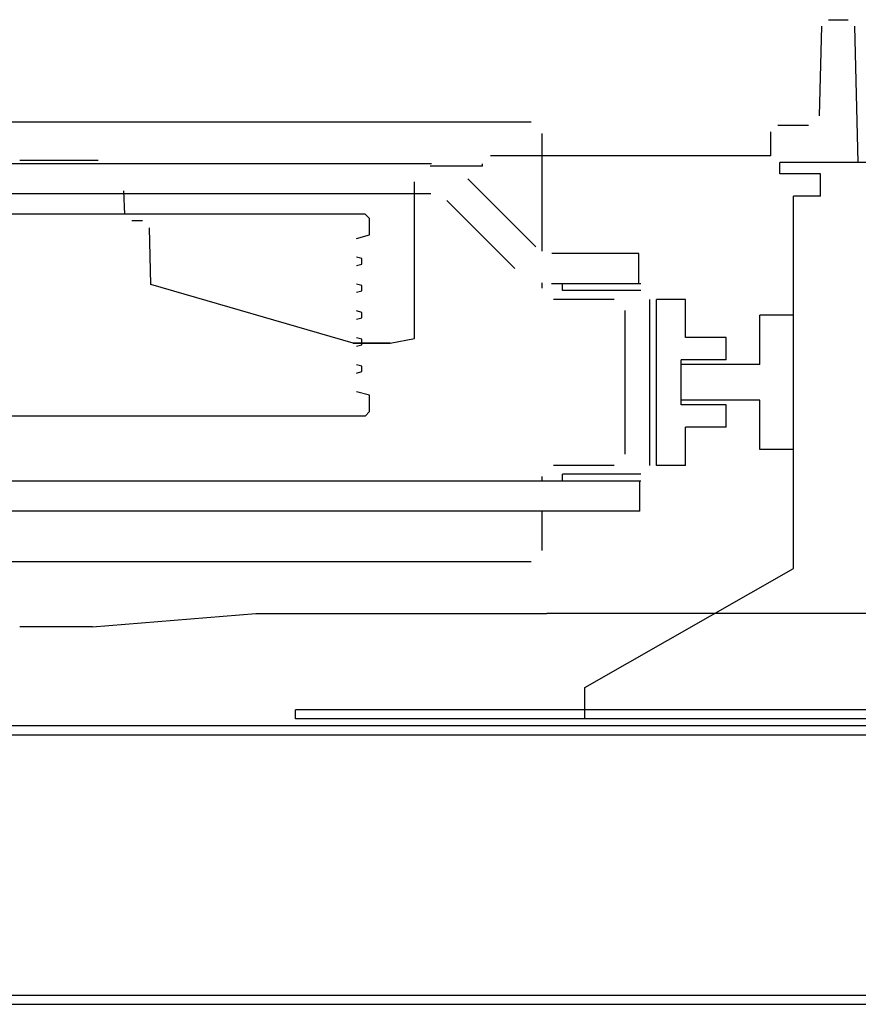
# Model space of a CAD drawing. Header units: millimetres. Extents: x -8838 to 31257, y -6224 to 3754.
# Tile 114 of 205: x 3777 to 3815, y -4956 to -4912. Entities that reach past the tile are written whole.
import ezdxf

# ---------------------------------------------------------------- set-up
doc = ezdxf.new("R2010")
doc.units = ezdxf.units.MM
doc.header["$LTSCALE"] = 10
doc.header["$MEASUREMENT"] = 0
doc.linetypes.add('rzut 2 pietra$0$ArchiTECH.PC Solid Line Type', pattern=[0])
doc.linetypes.add('SUFIT_2 PIETRO$0$ArchiTECH.PC Solid Line Type', pattern=[0])
doc.layers.add('IS_ARCH', color=254, linetype='CONTINUOUS', lineweight=18)
doc.layers.add('SUFIT_2 PIETRO$0$WINDA', color=254, linetype='CONTINUOUS')

msp = doc.modelspace()

# ---------------------------------------------------------------- linework, layer by layer
at = {"layer": 'IS_ARCH', "linetype": 'rzut 2 pietra$0$ArchiTECH.PC Solid Line Type'}
for p, q in [((3813.369, -4911.718), (3814.238, -4911.718)), ((3813.369, -4911.718), (3814.238, -4911.718)), ((3813.369, -4911.718), (3814.238, -4911.718)), ((3812.965, -4916.007), (3813.069, -4912.01)), ((3812.965, -4916.007), (3813.069, -4912.01)), ((3812.965, -4916.007), (3813.069, -4912.01)), ((3814.691, -4918.09), (3814.536, -4912.01)), ((3814.691, -4918.09), (3814.536, -4912.01)), ((3814.691, -4918.09), (3814.536, -4912.01)), ((3800.098, -4916.29), (3743.498, -4916.29)), ((3800.098, -4916.29), (3743.498, -4916.29)), ((3800.098, -4916.29), (3743.498, -4916.29)), ((3811.097, -4916.418), (3812.473, -4916.418)), ((3811.097, -4916.418), (3812.473, -4916.418)), ((3811.097, -4916.418), (3812.473, -4916.418)), ((3800.598, -4922.045), (3800.598, -4916.79)), ((3800.598, -4922.045), (3800.598, -4916.79)), ((3800.598, -4922.045), (3800.598, -4916.79)), ((3810.797, -4917.79), (3810.797, -4916.718)), ((3810.797, -4917.79), (3810.797, -4916.718)), ((3810.797, -4917.79), (3810.797, -4916.718)), ((3810.797, -4917.79), (3798.289, -4917.79)), ((3810.797, -4917.79), (3798.289, -4917.79)), ((3810.797, -4917.79), (3798.289, -4917.79)), ((3795.656, -4918.14), (3747.94, -4918.14)), ((3795.656, -4918.14), (3747.94, -4918.14)), ((3795.656, -4918.14), (3747.94, -4918.14)), ((3780.796, -4917.993), (3777.297, -4917.993)), ((3780.796, -4917.993), (3777.297, -4917.993)), ((3780.796, -4917.993), (3777.297, -4917.993)), ((3797.939, -4918.243), (3795.597, -4918.243)), ((3797.939, -4918.243), (3795.597, -4918.243)), ((3797.939, -4918.243), (3795.597, -4918.243)), ((3797.939, -4918.243), (3797.939, -4918.14)), ((3797.939, -4918.243), (3797.939, -4918.14)), ((3797.939, -4918.243), (3797.939, -4918.14)), ((3828.398, -4918.09), (3811.198, -4918.09)), ((3811.198, -4918.59), (3811.198, -4918.09)), ((3828.398, -4918.09), (3811.198, -4918.09)), ((3811.198, -4918.59), (3811.198, -4918.09)), ((3811.198, -4918.59), (3811.198, -4918.09)), ((3828.398, -4918.09), (3811.198, -4918.09)), ((3812.998, -4918.59), (3811.198, -4918.59)), ((3812.998, -4918.59), (3811.198, -4918.59)), ((3812.998, -4918.59), (3811.198, -4918.59)), ((3812.998, -4919.59), (3812.998, -4918.59)), ((3812.998, -4919.59), (3812.998, -4918.59)), ((3812.998, -4919.59), (3812.998, -4918.59)), ((3794.897, -4925.94), (3794.897, -4918.943)), ((3794.897, -4925.94), (3794.897, -4918.943)), ((3794.897, -4925.94), (3794.897, -4918.943)), ((3800.316, -4921.847), (3797.283, -4918.813)), ((3800.316, -4921.847), (3797.283, -4918.813)), ((3800.316, -4921.847), (3797.283, -4918.813)), ((3795.636, -4919.49), (3747.961, -4919.49)), ((3795.636, -4919.49), (3747.961, -4919.49)), ((3795.636, -4919.49), (3747.961, -4919.49)), ((3781.981, -4920.393), (3781.944, -4919.344)), ((3781.981, -4920.393), (3781.944, -4919.344)), ((3781.981, -4920.393), (3781.944, -4919.344)), ((3811.798, -4936.19), (3811.798, -4919.59)), ((3812.998, -4919.59), (3811.798, -4919.59)), ((3811.798, -4936.19), (3811.798, -4919.59)), ((3812.998, -4919.59), (3811.798, -4919.59)), ((3812.998, -4919.59), (3811.798, -4919.59)), ((3811.798, -4936.19), (3811.798, -4919.59)), ((3799.376, -4922.816), (3796.343, -4919.782)), ((3799.376, -4922.816), (3796.343, -4919.782)), ((3799.376, -4922.816), (3796.343, -4919.782)), ((3792.698, -4920.39), (3750.898, -4920.39)), ((3792.698, -4920.39), (3750.898, -4920.39)), ((3792.698, -4920.39), (3750.898, -4920.39)), ((3792.898, -4920.59), (3792.698, -4920.39)), ((3792.898, -4920.59), (3792.698, -4920.39)), ((3792.898, -4920.59), (3792.698, -4920.39)), ((3782.772, -4920.693), (3782.291, -4920.693)), ((3782.772, -4920.693), (3782.291, -4920.693)), ((3782.772, -4920.693), (3782.291, -4920.693)), ((3783.149, -4923.524), (3783.082, -4920.994)), ((3783.149, -4923.524), (3783.082, -4920.994)), ((3783.149, -4923.524), (3783.082, -4920.994)), ((3792.898, -4921.318), (3792.898, -4920.59)), ((3792.898, -4921.318), (3792.898, -4920.59)), ((3792.898, -4921.318), (3792.898, -4920.59)), ((3792.317, -4921.474), (3792.898, -4921.318)), ((3792.317, -4921.474), (3792.898, -4921.318)), ((3792.317, -4921.474), (3792.898, -4921.318)), ((3792.548, -4922.367), (3792.317, -4922.305)), ((3792.548, -4922.367), (3792.317, -4922.305)), ((3792.548, -4922.367), (3792.317, -4922.305)), ((3804.898, -4922.14), (3801.023, -4922.14)), ((3804.898, -4922.14), (3801.023, -4922.14)), ((3804.898, -4922.14), (3801.023, -4922.14)), ((3804.898, -4923.49), (3804.898, -4922.14)), ((3804.898, -4923.49), (3804.898, -4922.14)), ((3804.898, -4923.49), (3804.898, -4922.14)), ((3792.317, -4922.674), (3792.548, -4922.612)), ((3792.317, -4922.674), (3792.548, -4922.612)), ((3792.317, -4922.674), (3792.548, -4922.612)), ((3792.548, -4922.612), (3792.548, -4922.367)), ((3792.548, -4922.612), (3792.548, -4922.367)), ((3792.548, -4922.612), (3792.548, -4922.367)), ((3792.162, -4926.143), (3783.149, -4923.524)), ((3792.162, -4926.143), (3783.149, -4923.524)), ((3792.162, -4926.143), (3783.149, -4923.524)), ((3792.548, -4923.567), (3792.317, -4923.505)), ((3792.548, -4923.567), (3792.317, -4923.505)), ((3792.548, -4923.567), (3792.317, -4923.505)), ((3792.548, -4923.812), (3792.548, -4923.567)), ((3792.548, -4923.812), (3792.548, -4923.567)), ((3792.548, -4923.812), (3792.548, -4923.567)), ((3800.598, -4923.69), (3800.598, -4923.454)), ((3800.598, -4923.69), (3800.598, -4923.454)), ((3800.598, -4923.69), (3800.598, -4923.454)), ((3804.998, -4923.49), (3801.003, -4923.49)), ((3804.998, -4923.49), (3801.003, -4923.49)), ((3804.998, -4923.49), (3801.003, -4923.49)), ((3801.498, -4923.79), (3801.498, -4923.49)), ((3801.498, -4923.79), (3801.498, -4923.49)), ((3801.498, -4923.79), (3801.498, -4923.49)), ((3792.317, -4923.874), (3792.548, -4923.812)), ((3792.317, -4923.874), (3792.548, -4923.812)), ((3792.317, -4923.874), (3792.548, -4923.812)), ((3804.998, -4923.79), (3801.498, -4923.79)), ((3804.998, -4923.79), (3801.498, -4923.79)), ((3804.998, -4923.79), (3801.498, -4923.79)), ((3803.798, -4924.19), (3801.098, -4924.19)), ((3803.798, -4924.19), (3801.098, -4924.19)), ((3803.798, -4924.19), (3801.098, -4924.19)), ((3805.398, -4931.59), (3805.398, -4924.19)), ((3805.398, -4931.59), (3805.398, -4924.19)), ((3805.398, -4931.59), (3805.398, -4924.19)), ((3806.988, -4924.19), (3805.698, -4924.19)), ((3805.698, -4931.59), (3805.698, -4924.19)), ((3806.988, -4924.19), (3805.698, -4924.19)), ((3805.698, -4931.59), (3805.698, -4924.19)), ((3805.698, -4931.59), (3805.698, -4924.19)), ((3806.988, -4924.19), (3805.698, -4924.19)), ((3806.988, -4925.89), (3806.988, -4924.19)), ((3806.988, -4925.89), (3806.988, -4924.19)), ((3806.988, -4925.89), (3806.988, -4924.19)), ((3792.548, -4924.767), (3792.317, -4924.705)), ((3792.548, -4924.767), (3792.317, -4924.705)), ((3792.548, -4924.767), (3792.317, -4924.705)), ((3792.548, -4925.012), (3792.548, -4924.767)), ((3792.548, -4925.012), (3792.548, -4924.767)), ((3792.548, -4925.012), (3792.548, -4924.767)), ((3804.298, -4931.09), (3804.298, -4924.69)), ((3804.298, -4931.09), (3804.298, -4924.69)), ((3804.298, -4931.09), (3804.298, -4924.69)), ((3810.298, -4927.09), (3810.298, -4924.89)), ((3811.798, -4924.89), (3810.298, -4924.89)), ((3810.298, -4927.09), (3810.298, -4924.89)), ((3811.798, -4924.89), (3810.298, -4924.89)), ((3811.798, -4924.89), (3810.298, -4924.89)), ((3810.298, -4927.09), (3810.298, -4924.89)), ((3811.798, -4930.89), (3811.798, -4924.89)), ((3811.798, -4930.89), (3811.798, -4924.89)), ((3811.798, -4930.89), (3811.798, -4924.89)), ((3792.317, -4925.074), (3792.548, -4925.012)), ((3792.317, -4925.074), (3792.548, -4925.012)), ((3792.317, -4925.074), (3792.548, -4925.012)), ((3793.812, -4926.143), (3792.161, -4926.143)), ((3793.812, -4926.143), (3792.161, -4926.143)), ((3793.812, -4926.143), (3792.161, -4926.143)), ((3792.162, -4926.143), (3793.812, -4926.143)), ((3793.812, -4926.143), (3792.162, -4926.143)), ((3792.162, -4926.143), (3793.812, -4926.143)), ((3793.812, -4926.143), (3792.162, -4926.143)), ((3793.812, -4926.143), (3792.162, -4926.143)), ((3792.162, -4926.143), (3793.812, -4926.143)), ((3792.548, -4925.967), (3792.317, -4925.905)), ((3792.548, -4925.967), (3792.317, -4925.905)), ((3792.548, -4925.967), (3792.317, -4925.905)), ((3792.317, -4926.274), (3792.548, -4926.212)), ((3792.317, -4926.274), (3792.548, -4926.212)), ((3792.317, -4926.274), (3792.548, -4926.212)), ((3792.548, -4926.212), (3792.548, -4925.967)), ((3792.548, -4926.212), (3792.548, -4925.967)), ((3792.548, -4926.212), (3792.548, -4925.967)), ((3793.812, -4926.143), (3794.897, -4925.94)), ((3793.812, -4926.143), (3794.897, -4925.94)), ((3793.812, -4926.143), (3794.897, -4925.94)), ((3808.798, -4925.89), (3806.988, -4925.89)), ((3808.798, -4925.89), (3806.988, -4925.89)), ((3808.798, -4925.89), (3806.988, -4925.89)), ((3808.798, -4926.89), (3808.798, -4925.89)), ((3808.798, -4926.89), (3808.798, -4925.89)), ((3808.798, -4926.89), (3808.798, -4925.89)), ((3792.548, -4927.167), (3792.317, -4927.105)), ((3792.548, -4927.167), (3792.317, -4927.105)), ((3792.548, -4927.167), (3792.317, -4927.105)), ((3808.798, -4926.89), (3806.798, -4926.89)), ((3806.798, -4928.89), (3806.798, -4926.89)), ((3808.798, -4926.89), (3806.798, -4926.89)), ((3806.798, -4928.89), (3806.798, -4926.89)), ((3806.798, -4928.89), (3806.798, -4926.89)), ((3808.798, -4926.89), (3806.798, -4926.89)), ((3810.298, -4927.09), (3806.798, -4927.09)), ((3806.798, -4928.69), (3806.798, -4927.09)), ((3810.298, -4927.09), (3806.798, -4927.09)), ((3806.798, -4928.69), (3806.798, -4927.09)), ((3806.798, -4928.69), (3806.798, -4927.09)), ((3810.298, -4927.09), (3806.798, -4927.09)), ((3792.317, -4927.474), (3792.548, -4927.412)), ((3792.317, -4927.474), (3792.548, -4927.412)), ((3792.317, -4927.474), (3792.548, -4927.412)), ((3792.548, -4927.412), (3792.548, -4927.167)), ((3792.548, -4927.412), (3792.548, -4927.167)), ((3792.548, -4927.412), (3792.548, -4927.167)), ((3792.898, -4928.461), (3792.317, -4928.305)), ((3792.898, -4928.461), (3792.317, -4928.305)), ((3792.898, -4928.461), (3792.317, -4928.305)), ((3792.898, -4929.19), (3792.898, -4928.461)), ((3792.898, -4929.19), (3792.898, -4928.461)), ((3792.898, -4929.19), (3792.898, -4928.461)), ((3810.298, -4928.69), (3806.798, -4928.69)), ((3810.298, -4928.69), (3806.798, -4928.69)), ((3810.298, -4928.69), (3806.798, -4928.69)), ((3808.798, -4928.89), (3806.798, -4928.89)), ((3808.798, -4928.89), (3806.798, -4928.89)), ((3808.798, -4928.89), (3806.798, -4928.89)), ((3808.798, -4929.89), (3808.798, -4928.89)), ((3808.798, -4929.89), (3808.798, -4928.89)), ((3808.798, -4929.89), (3808.798, -4928.89)), ((3810.298, -4930.89), (3810.298, -4928.69)), ((3810.298, -4930.89), (3810.298, -4928.69)), ((3810.298, -4930.89), (3810.298, -4928.69)), ((3792.698, -4929.39), (3792.898, -4929.19)), ((3792.698, -4929.39), (3792.898, -4929.19)), ((3792.698, -4929.39), (3792.898, -4929.19)), ((3792.698, -4929.39), (3750.898, -4929.39)), ((3792.698, -4929.39), (3750.898, -4929.39)), ((3792.698, -4929.39), (3750.898, -4929.39)), ((3808.798, -4929.89), (3806.988, -4929.89)), ((3806.988, -4931.59), (3806.988, -4929.89)), ((3808.798, -4929.89), (3806.988, -4929.89)), ((3806.988, -4931.59), (3806.988, -4929.89)), ((3806.988, -4931.59), (3806.988, -4929.89)), ((3808.798, -4929.89), (3806.988, -4929.89)), ((3811.798, -4930.89), (3810.298, -4930.89)), ((3811.798, -4930.89), (3810.298, -4930.89)), ((3811.798, -4930.89), (3810.298, -4930.89)), ((3803.798, -4931.59), (3801.098, -4931.59)), ((3803.798, -4931.59), (3801.098, -4931.59)), ((3803.798, -4931.59), (3801.098, -4931.59)), ((3806.988, -4931.59), (3805.698, -4931.59)), ((3806.988, -4931.59), (3805.698, -4931.59)), ((3806.988, -4931.59), (3805.698, -4931.59)), ((3804.998, -4932.29), (3738.599, -4932.29)), ((3804.998, -4932.29), (3738.599, -4932.29)), ((3804.998, -4932.29), (3738.599, -4932.29)), ((3800.598, -4932.29), (3800.598, -4932.09)), ((3800.598, -4932.29), (3800.598, -4932.09)), ((3800.598, -4932.29), (3800.598, -4932.09)), ((3804.998, -4931.99), (3801.498, -4931.99)), ((3801.498, -4932.29), (3801.498, -4931.99)), ((3804.998, -4931.99), (3801.498, -4931.99)), ((3801.498, -4932.29), (3801.498, -4931.99)), ((3801.498, -4932.29), (3801.498, -4931.99)), ((3804.998, -4931.99), (3801.498, -4931.99)), ((3804.948, -4933.64), (3804.948, -4932.29)), ((3804.948, -4933.64), (3804.948, -4932.29)), ((3804.948, -4933.64), (3804.948, -4932.29)), ((3804.948, -4933.64), (3738.749, -4933.64)), ((3804.948, -4933.64), (3738.749, -4933.64)), ((3804.948, -4933.64), (3738.749, -4933.64)), ((3800.598, -4935.39), (3800.598, -4933.64)), ((3800.598, -4935.39), (3800.598, -4933.64)), ((3800.598, -4935.39), (3800.598, -4933.64)), ((3800.098, -4935.89), (3743.498, -4935.89)), ((3800.098, -4935.89), (3743.498, -4935.89)), ((3800.098, -4935.89), (3743.498, -4935.89)), ((3802.498, -4941.49), (3811.798, -4936.19)), ((3802.498, -4941.49), (3811.798, -4936.19)), ((3802.498, -4941.49), (3811.798, -4936.19)), ((3780.545, -4938.793), (3787.825, -4938.193)), ((3780.545, -4938.793), (3787.825, -4938.193)), ((3780.545, -4938.793), (3787.825, -4938.193)), ((3787.825, -4938.193), (3800.797, -4938.193)), ((3787.825, -4938.193), (3800.797, -4938.193)), ((3787.825, -4938.193), (3800.797, -4938.193)), ((3819.797, -4938.193), (3800.797, -4938.193)), ((3819.797, -4938.193), (3800.797, -4938.193)), ((3819.797, -4938.193), (3800.797, -4938.193)), ((3780.545, -4938.793), (3777.297, -4938.793)), ((3780.545, -4938.793), (3777.297, -4938.793)), ((3780.545, -4938.793), (3777.297, -4938.793)), ((3802.498, -4942.89), (3802.498, -4941.49)), ((3802.498, -4942.89), (3802.498, -4941.49)), ((3802.498, -4942.89), (3802.498, -4941.49)), ((3789.598, -4942.89), (3789.598, -4942.49)), ((3857.648, -4942.49), (3789.598, -4942.49)), ((3789.598, -4942.89), (3789.598, -4942.49)), ((3857.648, -4942.49), (3789.598, -4942.49)), ((3857.648, -4942.49), (3789.598, -4942.49)), ((3789.598, -4942.89), (3789.598, -4942.49)), ((3869.598, -4942.89), (3789.598, -4942.89)), ((3869.598, -4942.89), (3789.598, -4942.89)), ((3869.598, -4942.89), (3789.598, -4942.89)), ((3905.298, -4943.21), (3715.298, -4943.21)), ((3905.298, -4943.21), (3715.298, -4943.21)), ((3905.298, -4943.21), (3715.298, -4943.21)), ((3905.298, -4943.21), (3715.298, -4943.21)), ((3905.298, -4943.624), (3715.428, -4943.624)), ((3703.298, -4955.21), (3917.298, -4955.21)), ((3703.428, -4955.624), (3917.298, -4955.624))]:
    msp.add_line(p, q, dxfattribs=at)
at = {"layer": 'SUFIT_2 PIETRO$0$WINDA', "linetype": 'SUFIT_2 PIETRO$0$ArchiTECH.PC Solid Line Type'}
for p, q in [((3813.369, -4911.718), (3814.238, -4911.718)), ((3813.369, -4911.718), (3814.238, -4911.718)), ((3813.369, -4911.718), (3814.238, -4911.718)), ((3812.965, -4916.007), (3813.069, -4912.01)), ((3812.965, -4916.007), (3813.069, -4912.01)), ((3812.965, -4916.007), (3813.069, -4912.01)), ((3814.691, -4918.09), (3814.536, -4912.01)), ((3814.691, -4918.09), (3814.536, -4912.01)), ((3814.691, -4918.09), (3814.536, -4912.01)), ((3800.098, -4916.29), (3743.498, -4916.29)), ((3800.098, -4916.29), (3743.498, -4916.29)), ((3800.098, -4916.29), (3743.498, -4916.29)), ((3811.097, -4916.418), (3812.473, -4916.418)), ((3811.097, -4916.418), (3812.473, -4916.418)), ((3811.097, -4916.418), (3812.473, -4916.418)), ((3800.598, -4922.045), (3800.598, -4916.79)), ((3800.598, -4922.045), (3800.598, -4916.79)), ((3800.598, -4922.045), (3800.598, -4916.79)), ((3810.797, -4917.79), (3810.797, -4916.718)), ((3810.797, -4917.79), (3810.797, -4916.718)), ((3810.797, -4917.79), (3810.797, -4916.718)), ((3810.797, -4917.79), (3798.289, -4917.79)), ((3810.797, -4917.79), (3798.289, -4917.79)), ((3810.797, -4917.79), (3798.289, -4917.79)), ((3795.656, -4918.14), (3747.94, -4918.14)), ((3795.656, -4918.14), (3747.94, -4918.14)), ((3795.656, -4918.14), (3747.94, -4918.14)), ((3780.796, -4917.993), (3777.297, -4917.993)), ((3780.796, -4917.993), (3777.297, -4917.993)), ((3780.796, -4917.993), (3777.297, -4917.993)), ((3797.939, -4918.243), (3795.597, -4918.243)), ((3797.939, -4918.243), (3795.597, -4918.243)), ((3797.939, -4918.243), (3795.597, -4918.243)), ((3797.939, -4918.243), (3797.939, -4918.14)), ((3797.939, -4918.243), (3797.939, -4918.14)), ((3797.939, -4918.243), (3797.939, -4918.14)), ((3828.398, -4918.09), (3811.198, -4918.09)), ((3811.198, -4918.59), (3811.198, -4918.09)), ((3811.198, -4918.59), (3811.198, -4918.09)), ((3828.398, -4918.09), (3811.198, -4918.09)), ((3811.198, -4918.59), (3811.198, -4918.09)), ((3828.398, -4918.09), (3811.198, -4918.09)), ((3812.998, -4918.59), (3811.198, -4918.59)), ((3812.998, -4918.59), (3811.198, -4918.59)), ((3812.998, -4918.59), (3811.198, -4918.59)), ((3812.998, -4919.59), (3812.998, -4918.59)), ((3812.998, -4919.59), (3812.998, -4918.59)), ((3812.998, -4919.59), (3812.998, -4918.59)), ((3794.897, -4925.94), (3794.897, -4918.943)), ((3794.897, -4925.94), (3794.897, -4918.943)), ((3794.897, -4925.94), (3794.897, -4918.943)), ((3800.316, -4921.847), (3797.283, -4918.813)), ((3800.316, -4921.847), (3797.283, -4918.813)), ((3800.316, -4921.847), (3797.283, -4918.813)), ((3795.636, -4919.49), (3747.961, -4919.49)), ((3795.636, -4919.49), (3747.961, -4919.49)), ((3795.636, -4919.49), (3747.961, -4919.49)), ((3781.981, -4920.393), (3781.944, -4919.344)), ((3781.981, -4920.393), (3781.944, -4919.344)), ((3781.981, -4920.393), (3781.944, -4919.344)), ((3811.798, -4936.19), (3811.798, -4919.59)), ((3812.998, -4919.59), (3811.798, -4919.59)), ((3812.998, -4919.59), (3811.798, -4919.59)), ((3811.798, -4936.19), (3811.798, -4919.59)), ((3812.998, -4919.59), (3811.798, -4919.59)), ((3811.798, -4936.19), (3811.798, -4919.59)), ((3799.376, -4922.816), (3796.343, -4919.782)), ((3799.376, -4922.816), (3796.343, -4919.782)), ((3799.376, -4922.816), (3796.343, -4919.782)), ((3792.698, -4920.39), (3750.898, -4920.39)), ((3792.698, -4920.39), (3750.898, -4920.39)), ((3792.698, -4920.39), (3750.898, -4920.39)), ((3792.898, -4920.59), (3792.698, -4920.39)), ((3792.898, -4920.59), (3792.698, -4920.39)), ((3792.898, -4920.59), (3792.698, -4920.39)), ((3782.772, -4920.693), (3782.291, -4920.693)), ((3782.772, -4920.693), (3782.291, -4920.693)), ((3782.772, -4920.693), (3782.291, -4920.693)), ((3783.149, -4923.524), (3783.082, -4920.994)), ((3783.149, -4923.524), (3783.082, -4920.994)), ((3783.149, -4923.524), (3783.082, -4920.994)), ((3792.898, -4921.318), (3792.898, -4920.59)), ((3792.898, -4921.318), (3792.898, -4920.59)), ((3792.898, -4921.318), (3792.898, -4920.59)), ((3792.317, -4921.474), (3792.898, -4921.318)), ((3792.317, -4921.474), (3792.898, -4921.318)), ((3792.317, -4921.474), (3792.898, -4921.318)), ((3792.548, -4922.367), (3792.317, -4922.305)), ((3792.548, -4922.367), (3792.317, -4922.305)), ((3792.548, -4922.367), (3792.317, -4922.305)), ((3804.898, -4922.14), (3801.023, -4922.14)), ((3804.898, -4922.14), (3801.023, -4922.14)), ((3804.898, -4922.14), (3801.023, -4922.14)), ((3804.898, -4923.49), (3804.898, -4922.14)), ((3804.898, -4923.49), (3804.898, -4922.14)), ((3804.898, -4923.49), (3804.898, -4922.14)), ((3792.317, -4922.674), (3792.548, -4922.612)), ((3792.317, -4922.674), (3792.548, -4922.612)), ((3792.317, -4922.674), (3792.548, -4922.612)), ((3792.548, -4922.612), (3792.548, -4922.367)), ((3792.548, -4922.612), (3792.548, -4922.367)), ((3792.548, -4922.612), (3792.548, -4922.367)), ((3792.162, -4926.143), (3783.149, -4923.524)), ((3792.162, -4926.143), (3783.149, -4923.524)), ((3792.162, -4926.143), (3783.149, -4923.524)), ((3792.548, -4923.567), (3792.317, -4923.505)), ((3792.548, -4923.567), (3792.317, -4923.505)), ((3792.548, -4923.567), (3792.317, -4923.505)), ((3792.548, -4923.812), (3792.548, -4923.567)), ((3792.548, -4923.812), (3792.548, -4923.567)), ((3792.548, -4923.812), (3792.548, -4923.567)), ((3800.598, -4923.69), (3800.598, -4923.454)), ((3800.598, -4923.69), (3800.598, -4923.454)), ((3800.598, -4923.69), (3800.598, -4923.454)), ((3804.998, -4923.49), (3801.003, -4923.49)), ((3804.998, -4923.49), (3801.003, -4923.49)), ((3804.998, -4923.49), (3801.003, -4923.49)), ((3801.498, -4923.79), (3801.498, -4923.49)), ((3801.498, -4923.79), (3801.498, -4923.49)), ((3801.498, -4923.79), (3801.498, -4923.49)), ((3792.317, -4923.874), (3792.548, -4923.812)), ((3792.317, -4923.874), (3792.548, -4923.812)), ((3792.317, -4923.874), (3792.548, -4923.812)), ((3804.998, -4923.79), (3801.498, -4923.79)), ((3804.998, -4923.79), (3801.498, -4923.79)), ((3804.998, -4923.79), (3801.498, -4923.79)), ((3803.798, -4924.19), (3801.098, -4924.19)), ((3803.798, -4924.19), (3801.098, -4924.19)), ((3803.798, -4924.19), (3801.098, -4924.19)), ((3805.398, -4931.59), (3805.398, -4924.19)), ((3805.398, -4931.59), (3805.398, -4924.19)), ((3805.398, -4931.59), (3805.398, -4924.19)), ((3806.988, -4924.19), (3805.698, -4924.19)), ((3805.698, -4931.59), (3805.698, -4924.19)), ((3805.698, -4931.59), (3805.698, -4924.19)), ((3806.988, -4924.19), (3805.698, -4924.19)), ((3805.698, -4931.59), (3805.698, -4924.19)), ((3806.988, -4924.19), (3805.698, -4924.19)), ((3806.988, -4925.89), (3806.988, -4924.19)), ((3806.988, -4925.89), (3806.988, -4924.19)), ((3806.988, -4925.89), (3806.988, -4924.19)), ((3792.548, -4924.767), (3792.317, -4924.705)), ((3792.548, -4924.767), (3792.317, -4924.705)), ((3792.548, -4924.767), (3792.317, -4924.705)), ((3792.548, -4925.012), (3792.548, -4924.767)), ((3792.548, -4925.012), (3792.548, -4924.767)), ((3792.548, -4925.012), (3792.548, -4924.767)), ((3804.298, -4931.09), (3804.298, -4924.69)), ((3804.298, -4931.09), (3804.298, -4924.69)), ((3804.298, -4931.09), (3804.298, -4924.69)), ((3810.298, -4927.09), (3810.298, -4924.89)), ((3811.798, -4924.89), (3810.298, -4924.89)), ((3811.798, -4924.89), (3810.298, -4924.89)), ((3810.298, -4927.09), (3810.298, -4924.89)), ((3811.798, -4924.89), (3810.298, -4924.89)), ((3810.298, -4927.09), (3810.298, -4924.89)), ((3811.798, -4930.89), (3811.798, -4924.89)), ((3811.798, -4930.89), (3811.798, -4924.89)), ((3811.798, -4930.89), (3811.798, -4924.89)), ((3792.317, -4925.074), (3792.548, -4925.012)), ((3792.317, -4925.074), (3792.548, -4925.012)), ((3792.317, -4925.074), (3792.548, -4925.012)), ((3793.812, -4926.143), (3792.161, -4926.143)), ((3793.812, -4926.143), (3792.161, -4926.143)), ((3793.812, -4926.143), (3792.161, -4926.143)), ((3792.162, -4926.143), (3793.812, -4926.143)), ((3793.812, -4926.143), (3792.162, -4926.143)), ((3793.812, -4926.143), (3792.162, -4926.143)), ((3792.162, -4926.143), (3793.812, -4926.143)), ((3793.812, -4926.143), (3792.162, -4926.143)), ((3792.162, -4926.143), (3793.812, -4926.143)), ((3792.548, -4925.967), (3792.317, -4925.905)), ((3792.548, -4925.967), (3792.317, -4925.905)), ((3792.548, -4925.967), (3792.317, -4925.905)), ((3792.317, -4926.274), (3792.548, -4926.212)), ((3792.317, -4926.274), (3792.548, -4926.212)), ((3792.317, -4926.274), (3792.548, -4926.212)), ((3792.548, -4926.212), (3792.548, -4925.967)), ((3792.548, -4926.212), (3792.548, -4925.967)), ((3792.548, -4926.212), (3792.548, -4925.967)), ((3793.812, -4926.143), (3794.897, -4925.94)), ((3793.812, -4926.143), (3794.897, -4925.94)), ((3793.812, -4926.143), (3794.897, -4925.94)), ((3808.798, -4925.89), (3806.988, -4925.89)), ((3808.798, -4925.89), (3806.988, -4925.89)), ((3808.798, -4925.89), (3806.988, -4925.89)), ((3808.798, -4926.89), (3808.798, -4925.89)), ((3808.798, -4926.89), (3808.798, -4925.89)), ((3808.798, -4926.89), (3808.798, -4925.89)), ((3792.548, -4927.167), (3792.317, -4927.105)), ((3792.548, -4927.167), (3792.317, -4927.105)), ((3792.548, -4927.167), (3792.317, -4927.105)), ((3808.798, -4926.89), (3806.798, -4926.89)), ((3806.798, -4928.89), (3806.798, -4926.89)), ((3806.798, -4928.89), (3806.798, -4926.89)), ((3808.798, -4926.89), (3806.798, -4926.89)), ((3806.798, -4928.89), (3806.798, -4926.89)), ((3808.798, -4926.89), (3806.798, -4926.89)), ((3810.298, -4927.09), (3806.798, -4927.09)), ((3806.798, -4928.69), (3806.798, -4927.09)), ((3806.798, -4928.69), (3806.798, -4927.09)), ((3810.298, -4927.09), (3806.798, -4927.09)), ((3806.798, -4928.69), (3806.798, -4927.09)), ((3810.298, -4927.09), (3806.798, -4927.09)), ((3792.317, -4927.474), (3792.548, -4927.412)), ((3792.317, -4927.474), (3792.548, -4927.412)), ((3792.317, -4927.474), (3792.548, -4927.412)), ((3792.548, -4927.412), (3792.548, -4927.167)), ((3792.548, -4927.412), (3792.548, -4927.167)), ((3792.548, -4927.412), (3792.548, -4927.167)), ((3792.898, -4928.461), (3792.317, -4928.305)), ((3792.898, -4928.461), (3792.317, -4928.305)), ((3792.898, -4928.461), (3792.317, -4928.305)), ((3792.898, -4929.19), (3792.898, -4928.461)), ((3792.898, -4929.19), (3792.898, -4928.461)), ((3792.898, -4929.19), (3792.898, -4928.461)), ((3810.298, -4928.69), (3806.798, -4928.69)), ((3810.298, -4928.69), (3806.798, -4928.69)), ((3810.298, -4928.69), (3806.798, -4928.69)), ((3808.798, -4928.89), (3806.798, -4928.89)), ((3808.798, -4928.89), (3806.798, -4928.89)), ((3808.798, -4928.89), (3806.798, -4928.89)), ((3808.798, -4929.89), (3808.798, -4928.89)), ((3808.798, -4929.89), (3808.798, -4928.89)), ((3808.798, -4929.89), (3808.798, -4928.89)), ((3810.298, -4930.89), (3810.298, -4928.69)), ((3810.298, -4930.89), (3810.298, -4928.69)), ((3810.298, -4930.89), (3810.298, -4928.69)), ((3792.698, -4929.39), (3792.898, -4929.19)), ((3792.698, -4929.39), (3792.898, -4929.19)), ((3792.698, -4929.39), (3792.898, -4929.19)), ((3792.698, -4929.39), (3750.898, -4929.39)), ((3792.698, -4929.39), (3750.898, -4929.39)), ((3792.698, -4929.39), (3750.898, -4929.39)), ((3808.798, -4929.89), (3806.988, -4929.89)), ((3806.988, -4931.59), (3806.988, -4929.89)), ((3806.988, -4931.59), (3806.988, -4929.89)), ((3808.798, -4929.89), (3806.988, -4929.89)), ((3806.988, -4931.59), (3806.988, -4929.89)), ((3808.798, -4929.89), (3806.988, -4929.89)), ((3811.798, -4930.89), (3810.298, -4930.89)), ((3811.798, -4930.89), (3810.298, -4930.89)), ((3811.798, -4930.89), (3810.298, -4930.89)), ((3803.798, -4931.59), (3801.098, -4931.59)), ((3803.798, -4931.59), (3801.098, -4931.59)), ((3803.798, -4931.59), (3801.098, -4931.59)), ((3806.988, -4931.59), (3805.698, -4931.59)), ((3806.988, -4931.59), (3805.698, -4931.59)), ((3806.988, -4931.59), (3805.698, -4931.59)), ((3804.998, -4932.29), (3738.599, -4932.29)), ((3804.998, -4932.29), (3738.599, -4932.29)), ((3804.998, -4932.29), (3738.599, -4932.29)), ((3800.598, -4932.29), (3800.598, -4932.09)), ((3800.598, -4932.29), (3800.598, -4932.09)), ((3800.598, -4932.29), (3800.598, -4932.09)), ((3804.998, -4931.99), (3801.498, -4931.99)), ((3801.498, -4932.29), (3801.498, -4931.99)), ((3801.498, -4932.29), (3801.498, -4931.99)), ((3804.998, -4931.99), (3801.498, -4931.99)), ((3801.498, -4932.29), (3801.498, -4931.99)), ((3804.998, -4931.99), (3801.498, -4931.99)), ((3804.948, -4933.64), (3804.948, -4932.29)), ((3804.948, -4933.64), (3804.948, -4932.29)), ((3804.948, -4933.64), (3804.948, -4932.29)), ((3804.948, -4933.64), (3738.749, -4933.64)), ((3804.948, -4933.64), (3738.749, -4933.64)), ((3804.948, -4933.64), (3738.749, -4933.64)), ((3800.598, -4935.39), (3800.598, -4933.64)), ((3800.598, -4935.39), (3800.598, -4933.64)), ((3800.598, -4935.39), (3800.598, -4933.64)), ((3800.098, -4935.89), (3743.498, -4935.89)), ((3800.098, -4935.89), (3743.498, -4935.89)), ((3800.098, -4935.89), (3743.498, -4935.89)), ((3802.498, -4941.49), (3811.798, -4936.19)), ((3802.498, -4941.49), (3811.798, -4936.19)), ((3802.498, -4941.49), (3811.798, -4936.19)), ((3780.545, -4938.793), (3787.825, -4938.193)), ((3780.545, -4938.793), (3787.825, -4938.193)), ((3780.545, -4938.793), (3787.825, -4938.193)), ((3787.825, -4938.193), (3800.797, -4938.193)), ((3787.825, -4938.193), (3800.797, -4938.193)), ((3787.825, -4938.193), (3800.797, -4938.193)), ((3819.797, -4938.193), (3800.797, -4938.193)), ((3819.797, -4938.193), (3800.797, -4938.193)), ((3819.797, -4938.193), (3800.797, -4938.193)), ((3780.545, -4938.793), (3777.297, -4938.793)), ((3780.545, -4938.793), (3777.297, -4938.793)), ((3780.545, -4938.793), (3777.297, -4938.793)), ((3802.498, -4942.89), (3802.498, -4941.49)), ((3802.498, -4942.89), (3802.498, -4941.49)), ((3802.498, -4942.89), (3802.498, -4941.49)), ((3789.598, -4942.89), (3789.598, -4942.49)), ((3857.648, -4942.49), (3789.598, -4942.49)), ((3857.648, -4942.49), (3789.598, -4942.49)), ((3789.598, -4942.89), (3789.598, -4942.49)), ((3857.648, -4942.49), (3789.598, -4942.49)), ((3789.598, -4942.89), (3789.598, -4942.49)), ((3869.598, -4942.89), (3789.598, -4942.89)), ((3869.598, -4942.89), (3789.598, -4942.89)), ((3869.598, -4942.89), (3789.598, -4942.89)), ((3905.298, -4943.21), (3715.298, -4943.21)), ((3905.298, -4943.21), (3715.298, -4943.21)), ((3905.298, -4943.21), (3715.298, -4943.21)), ((3905.298, -4943.21), (3715.298, -4943.21)), ((3905.298, -4943.624), (3715.428, -4943.624)), ((3703.298, -4955.21), (3917.298, -4955.21)), ((3703.428, -4955.624), (3917.298, -4955.624))]:
    msp.add_line(p, q, dxfattribs=at)

doc.saveas('drawing.dxf')
